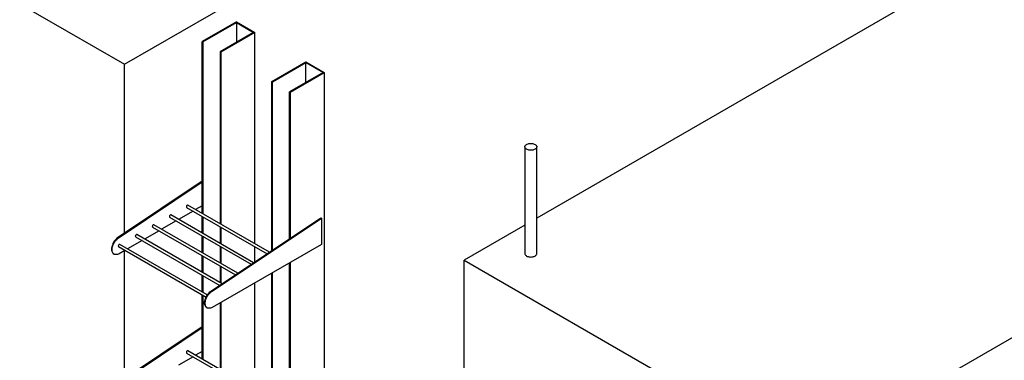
# Model space of a CAD drawing. Header units: millimetres. Extents: x 5 to 589, y 5 to 415.
# Tile 56 of 66: x 457 to 518, y 333 to 354. Entities that reach past the tile are written whole.
import ezdxf

# ---------------------------------------------------------------- set-up
doc = ezdxf.new("R2010")
doc.units = ezdxf.units.MM
doc.layers.add('TRAIT-FORT', color=4, linetype='Continuous', lineweight=25)

msp = doc.modelspace()

# ---------------------------------------------------------------- linework, layer by layer
at = {"layer": 'TRAIT-FORT', "color": 4, "linetype": 'Continuous', "lineweight": 25}
for p, q in [((463.32398, 351.02128), (510.51719, 378.26535)), ((531.68111, 366.04768), (489.02007, 341.41999)), ((442.06149, 363.29586), (463.32398, 351.02128)), ((470.29188, 353.66747), (468.17056, 352.44286)), ((468.20591, 352.42245), (470.29188, 353.62665)), ((470.29188, 353.66747), (471.44093, 353.00414)), ((470.29188, 353.62665), (471.37022, 353.00414)), ((470.29188, 353.62665), (470.29188, 352.38163)), ((505.75039, 326.52904), (552.9436, 353.7731)), ((471.37022, 353.00414), (469.28425, 351.79994)), ((471.44093, 353.00414), (469.31961, 351.77953)), ((471.44093, 339.82535), (471.44093, 353.00414)), ((468.17056, 352.44286), (468.20591, 352.42245)), ((468.17056, 341.7133), (468.17056, 352.44286)), ((468.20591, 352.42245), (468.20591, 341.69288)), ((469.28425, 351.79994), (469.28425, 341.07037)), ((469.31961, 351.77953), (469.28425, 351.79994)), ((469.31961, 351.77953), (469.31961, 341.04996)), ((472.50159, 349.94261), (474.62291, 351.16722)), ((472.53694, 349.9222), (474.62291, 351.1264)), ((474.62291, 351.16722), (475.77196, 350.50389)), ((474.62291, 351.1264), (475.70124, 350.50389)), ((474.62291, 349.88138), (474.62291, 351.1264)), ((463.32398, 340.48997), (463.32398, 351.02128)), ((475.70124, 350.50389), (473.61528, 349.29969)), ((473.65064, 349.27928), (475.77196, 350.50389)), ((475.77196, 350.50389), (475.77196, 313.75955)), ((472.53694, 349.9222), (472.50159, 349.94261)), ((472.50159, 339.39819), (472.50159, 349.94261)), ((472.53694, 339.42179), (472.53694, 349.9222)), ((473.61528, 340.14151), (473.61528, 349.29969)), ((473.61528, 349.29969), (473.65064, 349.27928)), ((473.65064, 349.27928), (473.65064, 340.16511)), ((488.27773, 345.87309), (488.27773, 339.21121)), ((489.02007, 339.21121), (489.02007, 345.87309)), ((468.17056, 343.72476), (462.95457, 340.24342)), ((462.98993, 340.22301), (468.17056, 343.68075)), ((467.59485, 341.86234), (466.69282, 341.34177)), ((467.19289, 342.09439), (472.20558, 339.20062)), ((472.35284, 339.29891), (467.27225, 342.23187)), ((468.17056, 342.19458), (467.75364, 341.95397)), ((466.53403, 341.25013), (465.63199, 340.72956)), ((466.13223, 341.48208), (471.22174, 338.54397)), ((471.369, 338.64226), (466.21159, 341.61957)), ((468.17056, 340.48868), (468.17056, 341.52999)), ((468.20591, 341.50958), (468.20591, 340.46827)), ((468.75285, 336.89615), (475.55982, 341.43937)), ((468.7882, 336.87574), (475.59518, 341.41896)), ((475.55982, 341.43937), (475.59518, 341.41896)), ((475.59518, 341.41896), (475.59518, 339.78588)), ((465.4732, 340.63792), (464.57116, 340.11735)), ((465.07156, 340.86978), (470.23789, 337.88732)), ((470.38516, 337.98561), (465.15093, 341.00726)), ((469.28425, 340.88707), (469.28425, 339.84576)), ((469.31961, 340.86666), (469.31961, 339.82535)), ((488.27773, 340.99144), (484.48789, 338.80362)), ((462.98993, 340.22301), (462.95457, 340.24342)), ((464.41237, 340.02571), (463.51033, 339.50514)), ((464.0109, 340.25747), (469.25405, 337.23067)), ((469.40132, 337.32896), (464.09027, 340.39496)), ((468.17056, 339.26407), (468.17056, 340.30538)), ((468.20591, 340.28497), (468.20591, 339.24366)), ((462.95024, 339.64517), (468.40393, 336.49682)), ((463.35155, 339.4135), (462.98993, 339.20481)), ((468.4833, 336.6343), (463.02961, 339.78265)), ((475.59518, 339.78588), (468.7882, 335.85753)), ((469.28425, 339.66246), (469.28425, 338.62115)), ((469.31961, 339.64205), (469.31961, 338.60074)), ((471.44093, 338.69027), (471.44093, 339.64205)), ((462.64286, 339.19435), (462.67821, 339.17394)), ((463.32398, 331.40596), (463.32398, 339.39759)), ((468.17056, 338.03946), (468.17056, 339.08077)), ((468.20591, 339.06036), (468.20591, 338.01905)), ((484.48789, 302.74834), (484.48789, 338.80362)), ((484.48789, 338.80362), (505.75039, 326.52904)), ((469.28425, 338.43785), (469.28425, 337.39654)), ((469.31961, 338.41744), (469.31961, 337.37613)), ((473.61528, 331.05749), (473.61528, 338.64327)), ((473.65064, 338.66367), (473.65064, 331.08109)), ((468.17056, 336.81485), (468.17056, 337.85615)), ((468.20591, 337.83574), (468.20591, 336.79444)), ((472.50159, 330.31417), (472.50159, 338.00055)), ((472.53694, 330.33777), (472.53694, 338.02095)), ((471.44093, 330.74133), (471.44093, 337.38844)), ((468.17056, 332.62928), (468.17056, 336.63154)), ((468.20591, 336.61113), (468.20591, 332.60887)), ((468.75285, 336.89615), (468.7882, 336.87574)), ((468.44113, 335.84708), (468.47649, 335.82667)), ((469.28425, 336.14381), (469.28425, 331.98636)), ((469.31961, 336.16421), (469.31961, 331.96595)), ((468.17056, 334.64074), (462.95457, 331.1594)), ((462.98993, 331.13899), (468.17056, 334.59673)), ((467.59485, 332.77832), (466.69282, 332.25775)), ((467.19289, 333.01037), (472.20558, 330.11661)), ((472.35284, 330.2149), (467.27225, 333.14786)), ((468.17056, 333.11056), (467.75364, 332.86996))]:
    msp.add_line(p, q, dxfattribs=at)
at = {"layer": 'TRAIT-FORT', "color": 4, "linetype": 'Continuous', "lineweight": 25, "flags": 128}
for points in [[(488.38644, 346.0246), (488.43073, 346.04644), (488.48039, 346.064), (488.5342, 346.07687), (488.59083, 346.08472), (488.6489, 346.08736), (488.70696, 346.08472), (488.7636, 346.07687), (488.81741, 346.064), (488.86707, 346.04644), (488.91136, 346.0246), (488.94918, 345.99903), (488.97961, 345.97036), (489.0019, 345.9393), (489.0155, 345.9066), (489.02007, 345.87309), (489.0155, 345.83957), (489.0019, 345.80687), (488.97961, 345.77581), (488.94918, 345.74714), (488.91136, 345.72157), (488.86707, 345.69973), (488.81741, 345.68217), (488.7636, 345.6693), (488.70696, 345.66145), (488.6489, 345.65881), (488.59083, 345.66145), (488.5342, 345.6693), (488.48039, 345.68217), (488.43073, 345.69973), (488.38644, 345.72157), (488.34861, 345.74714), (488.31818, 345.77581), (488.29589, 345.80687), (488.28229, 345.83957), (488.27773, 345.87309), (488.28229, 345.9066), (488.29589, 345.9393), (488.31818, 345.97036), (488.34861, 345.99903), (488.38644, 346.0246)], [(467.27225, 342.23187), (467.26063, 342.23546), (467.24232, 342.23259), (467.22282, 342.22133), (467.20451, 342.20306), (467.18957, 342.17997), (467.17983, 342.15485), (467.17644, 342.13073)], [(466.21159, 341.61957), (466.19997, 341.62316), (466.18166, 341.62028), (466.16216, 341.60903), (466.14385, 341.59076), (466.12891, 341.56767), (466.11917, 341.54255), (466.11578, 341.51843)], [(465.15093, 341.00726), (465.13931, 341.01085), (465.121, 341.00797), (465.1015, 340.99672), (465.08319, 340.97845), (465.06825, 340.95536), (465.05851, 340.93024), (465.05512, 340.90612)], [(462.95457, 340.24342), (462.90143, 340.20903), (462.84907, 340.16772), (462.79824, 340.12009), (462.74969, 340.06683), (462.70413, 340.00872), (462.66222, 339.94661), (462.62458, 339.88141), (462.59174, 339.81406), (462.5642, 339.74555), (462.54235, 339.67688), (462.52651, 339.60904), (462.51692, 339.54303), (462.5137, 339.47981), (462.51692, 339.4203), (462.52651, 339.36537), (462.54235, 339.31582), (462.5642, 339.27237), (462.59174, 339.23566), (462.62458, 339.20622), (462.64286, 339.19435)], [(462.98993, 339.20481), (462.93679, 339.17784), (462.88442, 339.15869), (462.83359, 339.14764), (462.78505, 339.14485), (462.73949, 339.15035), (462.69758, 339.16407), (462.65993, 339.18581), (462.6271, 339.21525), (462.59956, 339.25196), (462.57771, 339.29541), (462.56187, 339.34496), (462.55227, 339.39989), (462.54906, 339.4594), (462.55227, 339.52262), (462.56187, 339.58863), (462.57771, 339.65647), (462.59956, 339.72514), (462.6271, 339.79365), (462.65993, 339.861), (462.69758, 339.9262), (462.73949, 339.98831), (462.78505, 340.04642), (462.83359, 340.09968), (462.88442, 340.14731), (462.93679, 340.18862), (462.98993, 340.22301)], [(464.09027, 340.39496), (464.07865, 340.39854), (464.06034, 340.39567), (464.04084, 340.38442), (464.02253, 340.36614), (464.00759, 340.34305), (463.99785, 340.31793), (463.99446, 340.29381)], [(463.02961, 339.78265), (463.01799, 339.78624), (462.99968, 339.78336), (462.98018, 339.77211), (462.96187, 339.75384), (462.94693, 339.73075), (462.93719, 339.70563), (462.9338, 339.68151)], [(488.27773, 339.21121), (488.28229, 339.17769), (488.29589, 339.14499), (488.31818, 339.11393), (488.34861, 339.08526), (488.38644, 339.05969), (488.43073, 339.03785), (488.48039, 339.02029), (488.5342, 339.00742), (488.59083, 338.99957), (488.6489, 338.99693), (488.70696, 338.99957), (488.7636, 339.00742), (488.81741, 339.02029), (488.86707, 339.03785), (488.91136, 339.05969), (488.94918, 339.08526), (488.97961, 339.11393), (489.0019, 339.14499), (489.0155, 339.17769), (489.02007, 339.21121), (489.02007, 339.21121)], [(468.44113, 335.84708), (468.42285, 335.85895), (468.39002, 335.88839), (468.36248, 335.9251), (468.34063, 335.96855), (468.32479, 336.0181), (468.31519, 336.07303), (468.31198, 336.13254), (468.31519, 336.19576), (468.32479, 336.26177), (468.34063, 336.3296), (468.36248, 336.39828), (468.39002, 336.46679), (468.42285, 336.53414), (468.4605, 336.59934), (468.50241, 336.66145), (468.54797, 336.71955), (468.59651, 336.77281), (468.64734, 336.82044), (468.69971, 336.86176), (468.75285, 336.89615)], [(468.7882, 335.85753), (468.73506, 335.83057), (468.6827, 335.81142), (468.63187, 335.80037), (468.58332, 335.79757), (468.53776, 335.80308), (468.49585, 335.8168), (468.45821, 335.83854), (468.42538, 335.86798), (468.39783, 335.90469), (468.37598, 335.94814), (468.36015, 335.99769), (468.35055, 336.05262), (468.34733, 336.11213), (468.35055, 336.17535), (468.36015, 336.24136), (468.37598, 336.30919), (468.39783, 336.37787), (468.42538, 336.44638), (468.45821, 336.51373), (468.49585, 336.57893), (468.53776, 336.64104), (468.58332, 336.69914), (468.63187, 336.7524), (468.6827, 336.80003), (468.73506, 336.84135), (468.7882, 336.87574)], [(467.27225, 333.14786), (467.26063, 333.15145), (467.24232, 333.14857), (467.22282, 333.13732), (467.20451, 333.11904), (467.18957, 333.09596), (467.17983, 333.07084), (467.17644, 333.04671)]]:
    msp.add_lwpolyline(points, dxfattribs=at)
at = {"layer": 'TRAIT-FORT', "color": 4, "linetype": 'Continuous', "lineweight": 25}
for centre in [(467.2139, 342.12579), (466.15324, 341.51348), (465.09258, 340.90118), (464.03192, 340.28887), (462.97126, 339.67656), (467.2139, 333.04177)]:
    msp.add_arc(centre, 0.03778, 172.4813857, 236.2064339, dxfattribs=at)

doc.saveas('drawing.dxf')
